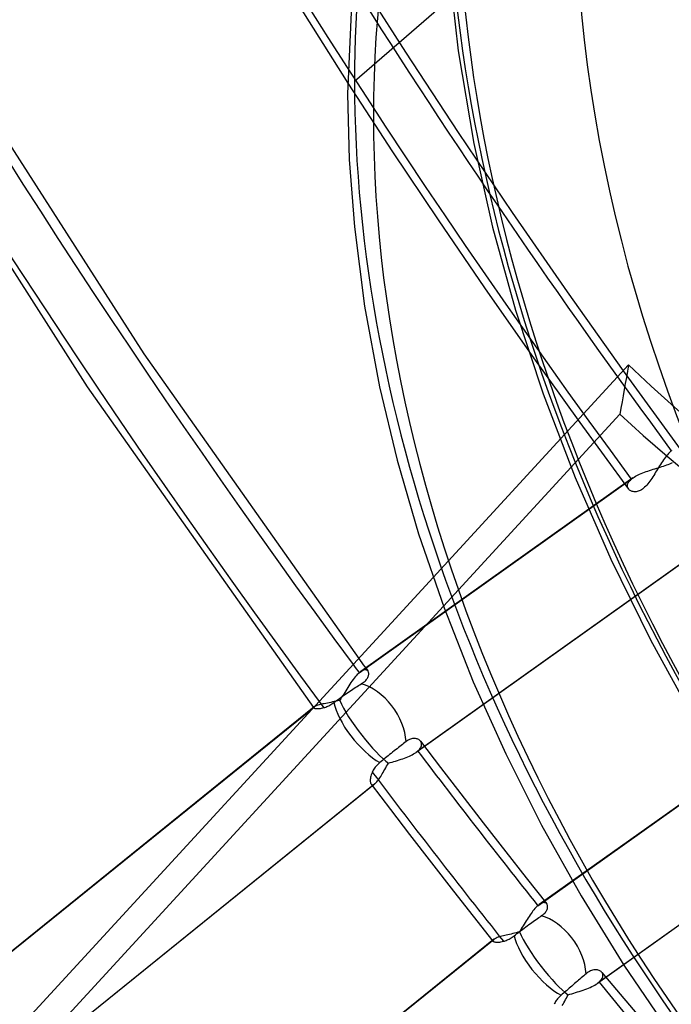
# Model space of a CAD drawing. Header units: millimetres. Extents: x -163 to 160, y -206 to 203.
# Tile 24 of 97: x -55 to -42, y -31 to -12. Entities that reach past the tile are written whole.
import ezdxf

# ---------------------------------------------------------------- set-up
doc = ezdxf.new("R2010")
doc.units = ezdxf.units.MM
doc.layers.add('MAIN-1', color=7, linetype='Continuous')
doc.layers.add('MAIN-2', color=7, linetype='Continuous')

msp = doc.modelspace()

# ---------------------------------------------------------------- linework, layer by layer
at = {"layer": 'MAIN-1'}
for p, q in [((-50.428, -9.992), (-48.379, -13.249)), ((-48.289, -11.348), (-48.381, -13.458)), ((-56.234, -12.452), (-52.343, -18.512)), ((-57.532, -12.763), (-53.445, -19.15)), ((-48.381, -13.458), (-48.348, -14.734)), ((-48.348, -14.734), (-48.25, -16.043)), ((-48.25, -16.043), (-48.051, -17.584)), ((-48.051, -17.584), (-47.76, -19.154)), ((-52.343, -18.512), (-48.165, -24.435)), ((-53.445, -19.15), (-49.042, -25.385)), ((-47.76, -19.154), (-47.419, -20.576)), ((-47.419, -20.576), (-47.001, -22.01)), ((-47.001, -22.01), (-46.507, -23.45)), ((-46.718, -22.861), (-55.044, -31.918)), ((-55.037, -32.686), (-46.518, -23.42)), ((-46.507, -23.45), (-45.937, -24.891)), ((-45.937, -24.891), (-45.308, -26.29)), ((-49.029, -25.374), (-58.344, -32.896)), ((-58.343, -32.897), (-49.033, -25.379)), ((-49.028, -25.374), (-49.029, -25.374)), ((-49.029, -25.374), (-49.029, -25.374)), ((-49.029, -25.374), (-49.029, -25.374)), ((-49.028, -25.373), (-49.028, -25.373)), ((-49.028, -25.373), (-49.028, -25.373)), ((-49.028, -25.373), (-49.028, -25.374)), ((-45.308, -26.29), (-44.61, -27.677)), ((-44.61, -27.677), (-43.843, -29.047)), ((-43.843, -29.047), (-43.01, -30.395)), ((-43.01, -30.395), (-42.123, -31.701))]:
    msp.add_line(p, q, dxfattribs=at)
for centre, major_axis, start_param, end_param in [((-0.5, -0.433), (86.414, -99.783), 0.713724, 3.388402), ((-27, -23.383), (-83.796, 96.759), 0, 2.284521), ((-27, -23.383), (83.141, -96.003), -3.141592, -0.857072), ((31.524, 27.3), (82.725, -95.523), -1.99457, -1.674191), ((-24, -20.785), (-18.052, 20.845), -0.857072, 2.284521)]:
    msp.add_ellipse(centre, major_axis=major_axis, ratio=0.75, start_param=start_param, end_param=end_param, dxfattribs=at)
at = {"layer": 'MAIN-2'}
for p, q in [((-48.247, -13.208), (-43.947, -9.484)), ((-48.262, -11.072), (-47.256, -12.647)), ((-46.412, -10.989), (-46.229, -12.623)), ((-46.229, -12.623), (-45.926, -14.421)), ((-47.256, -12.647), (-46.23, -14.21)), ((-48.379, -13.249), (-47.506, -14.583)), ((-46.23, -14.21), (-45.183, -15.763)), ((-45.926, -14.421), (-45.561, -16.05)), ((-47.506, -14.583), (-46.62, -15.909)), ((-45.183, -15.763), (-44.114, -17.307)), ((-46.62, -15.909), (-45.717, -17.228)), ((-45.561, -16.05), (-45.115, -17.662)), ((-45.717, -17.228), (-44.799, -18.541)), ((-44.114, -17.307), (-43.024, -18.841)), ((-45.115, -17.662), (-44.581, -19.286)), ((-44.799, -18.541), (-43.866, -19.845)), ((-42.919, -18.728), (-46.718, -22.861)), ((-43.024, -18.841), (-41.916, -20.362)), ((-44.581, -19.286), (-43.957, -20.917)), ((-46.518, -23.42), (-43.087, -19.687)), ((-43.866, -19.845), (-42.92, -21.141)), ((-42.162, -20.472), (-42.182, -20.496)), ((-42.143, -20.45), (-42.162, -20.472)), ((-42.124, -20.43), (-42.143, -20.45)), ((-42.106, -20.412), (-42.124, -20.43)), ((-42.087, -20.395), (-42.106, -20.412)), ((-42.082, -20.391), (-42.087, -20.395)), ((-42.298, -20.662), (-42.317, -20.692)), ((-42.279, -20.632), (-42.298, -20.662)), ((-42.259, -20.603), (-42.279, -20.632)), ((-42.24, -20.575), (-42.259, -20.603)), ((-42.22, -20.547), (-42.24, -20.575)), ((-42.201, -20.521), (-42.22, -20.547)), ((-42.206, -20.684), (-42.176, -20.672)), ((-42.182, -20.496), (-42.201, -20.521)), ((-42.176, -20.672), (-42.146, -20.661)), ((-42.146, -20.661), (-42.117, -20.648)), ((-42.117, -20.648), (-42.089, -20.635)), ((-42.089, -20.635), (-42.063, -20.621)), ((-42.76, -20.878), (-42.732, -20.864)), ((-42.732, -20.864), (-42.703, -20.851)), ((-42.703, -20.851), (-42.673, -20.838)), ((-42.673, -20.838), (-42.642, -20.825)), ((-42.642, -20.825), (-42.61, -20.813)), ((-42.61, -20.813), (-42.577, -20.801)), ((-42.577, -20.801), (-42.543, -20.79)), ((-42.543, -20.79), (-42.509, -20.778)), ((-42.509, -20.778), (-42.474, -20.767)), ((-42.474, -20.767), (-42.44, -20.757)), ((-42.44, -20.757), (-42.405, -20.746)), ((-42.411, -20.845), (-42.43, -20.875)), ((-42.393, -20.815), (-42.411, -20.845)), ((-42.405, -20.746), (-42.371, -20.736)), ((-42.374, -20.785), (-42.393, -20.815)), ((-42.355, -20.754), (-42.374, -20.785)), ((-42.371, -20.736), (-42.337, -20.726)), ((-42.336, -20.723), (-42.355, -20.754)), ((-42.337, -20.726), (-42.303, -20.716)), ((-42.317, -20.692), (-42.336, -20.723)), ((-42.303, -20.716), (-42.27, -20.705)), ((-42.27, -20.705), (-42.238, -20.695)), ((-42.238, -20.695), (-42.206, -20.684)), ((-48.157, -24.712), (-42.866, -20.948)), ((-42.833, -20.923), (-48.127, -24.689)), ((-43.957, -20.917), (-43.264, -22.504)), ((-42.94, -21.067), (-42.937, -21.051)), ((-42.937, -21.051), (-42.932, -21.034)), ((-42.932, -21.034), (-42.924, -21.017)), ((-42.924, -21.017), (-42.913, -21)), ((-42.913, -21), (-42.9, -20.983)), ((-42.9, -20.983), (-42.884, -20.965)), ((-42.884, -20.965), (-42.866, -20.948)), ((-42.866, -20.948), (-42.86, -20.944)), ((-42.86, -20.944), (-42.855, -20.94)), ((-42.855, -20.94), (-42.85, -20.935)), ((-42.85, -20.935), (-42.844, -20.931)), ((-42.844, -20.931), (-42.838, -20.927)), ((-42.838, -20.927), (-42.832, -20.922)), ((-42.832, -20.922), (-42.81, -20.907)), ((-42.81, -20.907), (-42.786, -20.893)), ((-42.786, -20.893), (-42.76, -20.878)), ((-42.545, -21.039), (-42.565, -21.063)), ((-42.525, -21.014), (-42.545, -21.039)), ((-42.505, -20.988), (-42.525, -21.014)), ((-42.486, -20.961), (-42.505, -20.988)), ((-42.467, -20.933), (-42.486, -20.961)), ((-42.449, -20.904), (-42.467, -20.933)), ((-42.43, -20.875), (-42.449, -20.904)), ((-42.941, -21.083), (-42.94, -21.067)), ((-42.939, -21.098), (-42.941, -21.083)), ((-42.935, -21.113), (-42.939, -21.098)), ((-42.929, -21.126), (-42.935, -21.113)), ((-42.921, -21.139), (-42.929, -21.126)), ((-42.912, -21.15), (-42.921, -21.139)), ((-42.901, -21.159), (-42.912, -21.15)), ((-42.889, -21.168), (-42.901, -21.159)), ((-42.876, -21.176), (-42.889, -21.168)), ((-42.862, -21.182), (-42.876, -21.176)), ((-42.846, -21.188), (-42.862, -21.182)), ((-42.829, -21.191), (-42.846, -21.188)), ((-42.811, -21.193), (-42.829, -21.191)), ((-42.793, -21.194), (-42.811, -21.193)), ((-42.773, -21.192), (-42.793, -21.194)), ((-42.754, -21.189), (-42.773, -21.192)), ((-42.733, -21.184), (-42.754, -21.189)), ((-42.712, -21.176), (-42.733, -21.184)), ((-42.691, -21.166), (-42.712, -21.176)), ((-42.669, -21.154), (-42.691, -21.166)), ((-42.648, -21.14), (-42.669, -21.154)), ((-42.627, -21.124), (-42.648, -21.14)), ((-42.606, -21.105), (-42.627, -21.124)), ((-42.585, -21.085), (-42.606, -21.105)), ((-42.565, -21.063), (-42.585, -21.085)), ((-41.757, -22.495), (-47.049, -26.26)), ((-41.727, -22.472), (-47.016, -26.234)), ((-43.264, -22.504), (-42.493, -24.075)), ((-42.493, -24.075), (-41.643, -25.628)), ((-48.165, -24.435), (-48.135, -24.475)), ((-48.135, -24.475), (-48.106, -24.516)), ((-48.132, -24.692), (-48.137, -24.696)), ((-48.127, -24.689), (-48.132, -24.692)), ((-48.111, -24.678), (-48.127, -24.689)), ((-48.095, -24.669), (-48.111, -24.678)), ((-48.106, -24.516), (-48.076, -24.556)), ((-48.08, -24.662), (-48.095, -24.669)), ((-48.065, -24.657), (-48.08, -24.662)), ((-48.076, -24.556), (-48.046, -24.597)), ((-48.052, -24.654), (-48.065, -24.657)), ((-48.039, -24.653), (-48.052, -24.654)), ((-48.046, -24.597), (-48.016, -24.637)), ((-48.027, -24.653), (-48.039, -24.653)), ((-48.017, -24.656), (-48.027, -24.653)), ((-48.007, -24.66), (-48.017, -24.656)), ((-48.016, -24.637), (-47.986, -24.677)), ((-47.998, -24.665), (-48.007, -24.66)), ((-47.991, -24.672), (-47.998, -24.665)), ((-47.984, -24.68), (-47.991, -24.672)), ((-47.979, -24.689), (-47.984, -24.68)), ((-47.975, -24.699), (-47.979, -24.689)), ((-48.297, -24.874), (-48.317, -24.903)), ((-48.276, -24.846), (-48.297, -24.874)), ((-48.256, -24.819), (-48.276, -24.846)), ((-48.235, -24.794), (-48.256, -24.819)), ((-48.215, -24.771), (-48.235, -24.794)), ((-48.195, -24.749), (-48.215, -24.771)), ((-48.176, -24.73), (-48.195, -24.749)), ((-48.157, -24.712), (-48.176, -24.73)), ((-48.152, -24.708), (-48.157, -24.712)), ((-48.147, -24.704), (-48.152, -24.708)), ((-48.142, -24.7), (-48.147, -24.704)), ((-48.137, -24.696), (-48.142, -24.7)), ((-48.059, -24.889), (-48.043, -24.875)), ((-48.043, -24.875), (-48.029, -24.86)), ((-48.029, -24.86), (-48.016, -24.846)), ((-48.016, -24.846), (-48.005, -24.831)), ((-48.005, -24.831), (-47.996, -24.816)), ((-47.996, -24.816), (-47.988, -24.802)), ((-47.988, -24.802), (-47.982, -24.787)), ((-47.982, -24.787), (-47.977, -24.773)), ((-47.977, -24.773), (-47.974, -24.759)), ((-47.973, -24.71), (-47.975, -24.699)), ((-47.974, -24.759), (-47.971, -24.746)), ((-47.971, -24.721), (-47.973, -24.71)), ((-47.971, -24.733), (-47.971, -24.721)), ((-47.971, -24.746), (-47.971, -24.733)), ((-48.418, -25.061), (-48.438, -25.093)), ((-48.398, -25.029), (-48.418, -25.061)), ((-48.378, -24.996), (-48.398, -25.029)), ((-48.358, -24.965), (-48.378, -24.996)), ((-48.365, -25.088), (-48.335, -25.068)), ((-48.337, -24.934), (-48.358, -24.965)), ((-48.317, -24.903), (-48.337, -24.934)), ((-48.335, -25.068), (-48.306, -25.049)), ((-48.306, -25.049), (-48.278, -25.03)), ((-48.278, -25.03), (-48.251, -25.013)), ((-48.251, -25.013), (-48.223, -24.995)), ((-48.223, -24.995), (-48.196, -24.978)), ((-48.196, -24.978), (-48.169, -24.961)), ((-48.169, -24.961), (-48.142, -24.945)), ((-48.142, -24.945), (-48.117, -24.93)), ((-48.117, -24.93), (-48.096, -24.916)), ((-48.096, -24.916), (-48.077, -24.903)), ((-48.077, -24.903), (-48.059, -24.889)), ((-48.606, -25.266), (-48.641, -25.273)), ((-48.622, -25.271), (-48.595, -25.251)), ((-48.571, -25.258), (-48.606, -25.266)), ((-48.595, -25.251), (-48.567, -25.23)), ((-48.536, -25.25), (-48.571, -25.258)), ((-48.567, -25.23), (-48.538, -25.21)), ((-48.538, -25.21), (-48.509, -25.189)), ((-48.516, -25.22), (-48.536, -25.25)), ((-48.497, -25.189), (-48.516, -25.22)), ((-48.509, -25.189), (-48.481, -25.169)), ((-48.477, -25.157), (-48.497, -25.189)), ((-48.481, -25.169), (-48.453, -25.149)), ((-48.458, -25.126), (-48.477, -25.157)), ((-48.438, -25.093), (-48.458, -25.126)), ((-48.453, -25.149), (-48.425, -25.129)), ((-48.425, -25.129), (-48.395, -25.109)), ((-48.395, -25.109), (-48.365, -25.088)), ((-49.042, -25.385), (-49.041, -25.386)), ((-49.041, -25.386), (-49.04, -25.388)), ((-49.04, -25.388), (-49.039, -25.389)), ((-49.039, -25.389), (-49.038, -25.391)), ((-49.036, -25.381), (-49.038, -25.385)), ((-49.038, -25.385), (-49.038, -25.388)), ((-49.038, -25.388), (-49.038, -25.391)), ((-49.038, -25.391), (-49.036, -25.394)), ((-49.038, -25.391), (-49.037, -25.392)), ((-49.037, -25.392), (-49.036, -25.394)), ((-49.033, -25.378), (-49.036, -25.381)), ((-49.036, -25.394), (-49.032, -25.398)), ((-49.033, -25.379), (-49.018, -25.367)), ((-49.029, -25.374), (-49.033, -25.378)), ((-49.032, -25.398), (-49.025, -25.401)), ((-49.026, -25.372), (-49.028, -25.373)), ((-49.025, -25.371), (-49.026, -25.372)), ((-49.023, -25.37), (-49.025, -25.371)), ((-49.025, -25.401), (-49.017, -25.404)), ((-49.022, -25.369), (-49.023, -25.37)), ((-49.02, -25.368), (-49.022, -25.369)), ((-49.018, -25.367), (-49.02, -25.368)), ((-49.007, -25.361), (-49.018, -25.367)), ((-49.017, -25.404), (-49.006, -25.406)), ((-48.993, -25.355), (-49.007, -25.361)), ((-49.006, -25.406), (-48.994, -25.408)), ((-48.994, -25.408), (-48.979, -25.409)), ((-48.977, -25.349), (-48.993, -25.355)), ((-48.979, -25.409), (-48.964, -25.41)), ((-48.958, -25.343), (-48.977, -25.349)), ((-48.964, -25.41), (-48.946, -25.409)), ((-48.937, -25.337), (-48.958, -25.343)), ((-48.946, -25.409), (-48.928, -25.407)), ((-48.915, -25.331), (-48.937, -25.337)), ((-48.928, -25.407), (-48.908, -25.405)), ((-48.89, -25.325), (-48.915, -25.331)), ((-48.908, -25.405), (-48.887, -25.401)), ((-48.863, -25.319), (-48.89, -25.325)), ((-48.887, -25.401), (-48.865, -25.396)), ((-48.865, -25.396), (-48.842, -25.39)), ((-48.835, -25.313), (-48.863, -25.319)), ((-48.842, -25.39), (-48.824, -25.385)), ((-48.805, -25.307), (-48.835, -25.313)), ((-48.824, -25.385), (-48.806, -25.378)), ((-48.806, -25.378), (-48.787, -25.371)), ((-48.774, -25.301), (-48.805, -25.307)), ((-48.787, -25.371), (-48.767, -25.363)), ((-48.742, -25.294), (-48.774, -25.301)), ((-48.767, -25.363), (-48.748, -25.353)), ((-48.748, -25.353), (-48.728, -25.343)), ((-48.709, -25.287), (-48.742, -25.294)), ((-48.728, -25.343), (-48.708, -25.332)), ((-48.675, -25.28), (-48.709, -25.287)), ((-48.708, -25.332), (-48.688, -25.319)), ((-48.688, -25.319), (-48.668, -25.306)), ((-48.641, -25.273), (-48.675, -25.28)), ((-48.668, -25.306), (-48.648, -25.291)), ((-48.648, -25.291), (-48.622, -25.271)), ((-39.361, -25.453), (-44.654, -29.217)), ((-44.683, -29.241), (-39.394, -25.478)), ((-47.202, -26.023), (-47.224, -26.036)), ((-47.181, -26.012), (-47.202, -26.023)), ((-47.16, -26.003), (-47.181, -26.012)), ((-47.139, -25.997), (-47.16, -26.003)), ((-47.118, -25.993), (-47.139, -25.997)), ((-47.098, -25.99), (-47.118, -25.993)), ((-47.079, -25.99), (-47.098, -25.99)), ((-47.061, -25.991), (-47.079, -25.99)), ((-47.044, -25.994), (-47.061, -25.991)), ((-47.028, -25.999), (-47.044, -25.994)), ((-47.013, -26.005), (-47.028, -25.999)), ((-46.999, -26.012), (-47.013, -26.005)), ((-46.986, -26.021), (-46.999, -26.012)), ((-46.975, -26.03), (-46.986, -26.021)), ((-46.965, -26.041), (-46.975, -26.03)), ((-47.449, -26.21), (-47.477, -26.233)), ((-47.421, -26.188), (-47.449, -26.21)), ((-47.395, -26.168), (-47.421, -26.188)), ((-47.369, -26.147), (-47.395, -26.168)), ((-47.343, -26.127), (-47.369, -26.147)), ((-47.317, -26.106), (-47.343, -26.127)), ((-47.292, -26.087), (-47.317, -26.106)), ((-47.268, -26.068), (-47.292, -26.087)), ((-47.245, -26.051), (-47.268, -26.068)), ((-47.224, -26.036), (-47.245, -26.051)), ((-47.016, -26.234), (-46.999, -26.218)), ((-46.999, -26.218), (-46.984, -26.202)), ((-46.984, -26.202), (-46.971, -26.186)), ((-46.971, -26.186), (-46.961, -26.17)), ((-46.956, -26.053), (-46.965, -26.041)), ((-46.962, -26.044), (-46.573, -26.556)), ((-46.961, -26.17), (-46.953, -26.154)), ((-46.95, -26.065), (-46.956, -26.053)), ((-46.953, -26.154), (-46.947, -26.138)), ((-46.945, -26.079), (-46.95, -26.065)), ((-46.947, -26.138), (-46.943, -26.122)), ((-46.942, -26.093), (-46.945, -26.079)), ((-46.943, -26.122), (-46.942, -26.107)), ((-46.942, -26.107), (-46.942, -26.093)), ((-47.702, -26.415), (-47.73, -26.437)), ((-47.674, -26.392), (-47.702, -26.415)), ((-47.646, -26.369), (-47.674, -26.392)), ((-47.618, -26.346), (-47.646, -26.369)), ((-47.591, -26.324), (-47.618, -26.346)), ((-47.564, -26.302), (-47.591, -26.324)), ((-47.535, -26.279), (-47.564, -26.302)), ((-47.506, -26.256), (-47.535, -26.279)), ((-47.477, -26.233), (-47.506, -26.256)), ((-47.413, -26.417), (-47.378, -26.406)), ((-47.378, -26.406), (-47.343, -26.395)), ((-47.343, -26.395), (-47.309, -26.383)), ((-47.309, -26.383), (-47.276, -26.371)), ((-47.276, -26.371), (-47.243, -26.359)), ((-47.243, -26.359), (-47.211, -26.346)), ((-47.211, -26.346), (-47.181, -26.333)), ((-47.181, -26.333), (-47.151, -26.319)), ((-47.151, -26.319), (-47.123, -26.305)), ((-47.123, -26.305), (-47.097, -26.29)), ((-47.097, -26.29), (-47.072, -26.275)), ((-47.072, -26.275), (-47.05, -26.26)), ((-47.05, -26.26), (-47.044, -26.256)), ((-47.044, -26.256), (-47.038, -26.251)), ((-47.038, -26.251), (-47.032, -26.247)), ((-47.032, -26.247), (-47.027, -26.243)), ((-47.027, -26.243), (-47.022, -26.238)), ((-47.022, -26.238), (-47.016, -26.234)), ((-47.882, -26.608), (-47.892, -26.627)), ((-47.87, -26.588), (-47.882, -26.608)), ((-47.858, -26.569), (-47.87, -26.588)), ((-47.844, -26.55), (-47.858, -26.569)), ((-47.829, -26.531), (-47.844, -26.55)), ((-47.813, -26.513), (-47.829, -26.531)), ((-47.795, -26.494), (-47.813, -26.513)), ((-47.776, -26.476), (-47.795, -26.494)), ((-47.756, -26.459), (-47.776, -26.476)), ((-47.73, -26.437), (-47.756, -26.459)), ((-47.674, -26.62), (-47.657, -26.591)), ((-47.657, -26.591), (-47.64, -26.561)), ((-47.64, -26.561), (-47.622, -26.531)), ((-47.622, -26.531), (-47.604, -26.5)), ((-47.604, -26.5), (-47.586, -26.47)), ((-47.586, -26.47), (-47.552, -26.459)), ((-47.552, -26.459), (-47.517, -26.449)), ((-47.517, -26.449), (-47.483, -26.438)), ((-47.483, -26.438), (-47.448, -26.428)), ((-47.448, -26.428), (-47.413, -26.417)), ((-46.573, -26.556), (-46.181, -27.067)), ((-47.937, -26.767), (-47.94, -26.788)), ((-47.94, -26.788), (-47.94, -26.808)), ((-47.934, -26.745), (-47.937, -26.767)), ((-47.928, -26.722), (-47.934, -26.745)), ((-47.921, -26.697), (-47.928, -26.722)), ((-47.912, -26.672), (-47.921, -26.697)), ((-47.901, -26.646), (-47.912, -26.672)), ((-47.892, -26.627), (-47.901, -26.646)), ((-47.798, -26.814), (-47.783, -26.795)), ((-47.783, -26.795), (-47.769, -26.774)), ((-47.769, -26.774), (-47.754, -26.752)), ((-47.754, -26.752), (-47.738, -26.728)), ((-47.738, -26.728), (-47.722, -26.702)), ((-47.722, -26.702), (-47.707, -26.676)), ((-47.707, -26.676), (-47.69, -26.648)), ((-47.69, -26.648), (-47.674, -26.62)), ((-47.867, -26.882), (-57.241, -34.453)), ((-47.851, -26.871), (-57.227, -34.443)), ((-47.94, -26.808), (-47.94, -26.826)), ((-47.94, -26.826), (-47.938, -26.842)), ((-47.938, -26.842), (-47.934, -26.856)), ((-47.934, -26.856), (-47.93, -26.868)), ((-47.93, -26.868), (-47.924, -26.878)), ((-47.924, -26.878), (-47.917, -26.885)), ((-47.924, -26.878), (-47.55, -27.369)), ((-47.917, -26.885), (-47.909, -26.89)), ((-47.909, -26.89), (-47.9, -26.892)), ((-47.9, -26.892), (-47.89, -26.892)), ((-47.89, -26.892), (-47.879, -26.888)), ((-47.879, -26.888), (-47.867, -26.882)), ((-47.867, -26.882), (-47.864, -26.881)), ((-47.864, -26.881), (-47.862, -26.879)), ((-47.862, -26.879), (-47.859, -26.877)), ((-47.859, -26.877), (-47.856, -26.875)), ((-47.856, -26.875), (-47.854, -26.873)), ((-47.854, -26.873), (-47.851, -26.871)), ((-47.851, -26.871), (-47.838, -26.86)), ((-47.838, -26.86), (-47.825, -26.847)), ((-47.825, -26.847), (-47.812, -26.832)), ((-47.812, -26.832), (-47.798, -26.814)), ((-38.229, -26.985), (-43.523, -30.751)), ((-38.199, -26.962), (-43.49, -30.725)), ((-46.181, -27.067), (-45.746, -27.631)), ((-47.55, -27.369), (-47.175, -27.859)), ((-45.746, -27.631), (-45.308, -28.193)), ((-47.175, -27.859), (-46.749, -28.41)), ((-45.308, -28.193), (-44.91, -28.699)), ((-46.749, -28.41), (-46.321, -28.959)), ((-44.91, -28.699), (-44.51, -29.204)), ((-46.321, -28.959), (-45.94, -29.444)), ((-44.72, -29.276), (-44.739, -29.296)), ((-44.702, -29.257), (-44.72, -29.276)), ((-44.683, -29.241), (-44.702, -29.257)), ((-44.678, -29.236), (-44.683, -29.241)), ((-44.673, -29.232), (-44.678, -29.236)), ((-44.668, -29.228), (-44.673, -29.232)), ((-44.663, -29.224), (-44.668, -29.228)), ((-44.658, -29.221), (-44.663, -29.224)), ((-44.654, -29.217), (-44.658, -29.221)), ((-44.638, -29.207), (-44.654, -29.217)), ((-44.624, -29.199), (-44.638, -29.207)), ((-44.61, -29.192), (-44.624, -29.199)), ((-44.596, -29.187), (-44.61, -29.192)), ((-44.583, -29.183), (-44.596, -29.187)), ((-44.571, -29.181), (-44.583, -29.183)), ((-44.559, -29.181), (-44.571, -29.181)), ((-44.549, -29.182), (-44.559, -29.181)), ((-44.539, -29.184), (-44.549, -29.182)), ((-44.53, -29.188), (-44.539, -29.184)), ((-44.522, -29.193), (-44.53, -29.188)), ((-44.514, -29.199), (-44.522, -29.193)), ((-44.508, -29.207), (-44.514, -29.199)), ((-44.503, -29.215), (-44.508, -29.207)), ((-44.499, -29.225), (-44.503, -29.215)), ((-44.495, -29.235), (-44.499, -29.225)), ((-44.498, -29.298), (-44.495, -29.284)), ((-44.494, -29.247), (-44.495, -29.235)), ((-44.495, -29.284), (-44.493, -29.271)), ((-44.493, -29.259), (-44.494, -29.247)), ((-44.493, -29.271), (-44.493, -29.259)), ((-45.94, -29.444), (-45.557, -29.928)), ((-44.873, -29.477), (-44.892, -29.507)), ((-44.854, -29.448), (-44.873, -29.477)), ((-44.835, -29.42), (-44.854, -29.448)), ((-44.815, -29.392), (-44.835, -29.42)), ((-44.796, -29.366), (-44.815, -29.392)), ((-44.777, -29.341), (-44.796, -29.366)), ((-44.758, -29.318), (-44.777, -29.341)), ((-44.739, -29.296), (-44.758, -29.318)), ((-44.69, -29.491), (-44.664, -29.473)), ((-44.664, -29.473), (-44.639, -29.456)), ((-44.639, -29.456), (-44.615, -29.44)), ((-44.615, -29.44), (-44.596, -29.427)), ((-44.596, -29.427), (-44.579, -29.413)), ((-44.579, -29.413), (-44.563, -29.399)), ((-44.563, -29.399), (-44.549, -29.384)), ((-44.549, -29.384), (-44.536, -29.37)), ((-44.536, -29.37), (-44.526, -29.355)), ((-44.526, -29.355), (-44.516, -29.341)), ((-44.516, -29.341), (-44.509, -29.326)), ((-44.509, -29.326), (-44.503, -29.312)), ((-44.503, -29.312), (-44.498, -29.298)), ((-44.986, -29.66), (-45.004, -29.69)), ((-44.967, -29.629), (-44.986, -29.66)), ((-44.948, -29.599), (-44.967, -29.629)), ((-44.93, -29.568), (-44.948, -29.599)), ((-44.946, -29.675), (-44.916, -29.653)), ((-44.911, -29.537), (-44.93, -29.568)), ((-44.916, -29.653), (-44.887, -29.631)), ((-44.892, -29.507), (-44.911, -29.537)), ((-44.887, -29.631), (-44.857, -29.609)), ((-44.857, -29.609), (-44.827, -29.588)), ((-44.827, -29.588), (-44.799, -29.568)), ((-44.799, -29.568), (-44.772, -29.548)), ((-44.772, -29.548), (-44.745, -29.529)), ((-44.745, -29.529), (-44.717, -29.51)), ((-44.717, -29.51), (-44.69, -29.491)), ((-45.472, -29.862), (-45.491, -29.869)), ((-45.452, -29.855), (-45.472, -29.862)), ((-45.429, -29.848), (-45.452, -29.855)), ((-45.406, -29.841), (-45.429, -29.848)), ((-45.38, -29.834), (-45.406, -29.841)), ((-45.353, -29.827), (-45.38, -29.834)), ((-45.325, -29.82), (-45.353, -29.827)), ((-45.296, -29.813), (-45.325, -29.82)), ((-45.266, -29.806), (-45.296, -29.813)), ((-45.235, -29.799), (-45.266, -29.806)), ((-45.204, -29.791), (-45.235, -29.799)), ((-45.171, -29.783), (-45.204, -29.791)), ((-45.201, -29.867), (-45.181, -29.855)), ((-45.181, -29.855), (-45.162, -29.841)), ((-45.139, -29.775), (-45.171, -29.783)), ((-45.162, -29.841), (-45.143, -29.826)), ((-45.143, -29.826), (-45.116, -29.805)), ((-45.106, -29.767), (-45.139, -29.775)), ((-45.116, -29.805), (-45.088, -29.784)), ((-45.074, -29.758), (-45.106, -29.767)), ((-45.088, -29.784), (-45.06, -29.761)), ((-45.041, -29.749), (-45.074, -29.758)), ((-45.06, -29.761), (-45.031, -29.739)), ((-45.022, -29.72), (-45.041, -29.749)), ((-45.031, -29.739), (-45.002, -29.717)), ((-45.004, -29.69), (-45.022, -29.72)), ((-45.002, -29.717), (-44.974, -29.696)), ((-44.974, -29.696), (-44.946, -29.675)), ((-45.547, -29.898), (-54.925, -37.472)), ((-54.908, -37.46), (-45.534, -29.889)), ((-45.557, -29.909), (-45.56, -29.914)), ((-45.56, -29.914), (-45.56, -29.919)), ((-45.56, -29.919), (-45.559, -29.924)), ((-45.559, -29.924), (-45.557, -29.928)), ((-45.553, -29.904), (-45.557, -29.909)), ((-45.557, -29.928), (-45.551, -29.934)), ((-45.547, -29.898), (-45.553, -29.904)), ((-45.551, -29.934), (-45.543, -29.938)), ((-45.545, -29.897), (-45.547, -29.898)), ((-45.543, -29.895), (-45.545, -29.897)), ((-45.541, -29.894), (-45.543, -29.895)), ((-45.543, -29.938), (-45.532, -29.942)), ((-45.538, -29.892), (-45.541, -29.894)), ((-45.536, -29.891), (-45.538, -29.892)), ((-45.534, -29.889), (-45.536, -29.891)), ((-45.521, -29.882), (-45.534, -29.889)), ((-45.532, -29.942), (-45.519, -29.945)), ((-45.507, -29.876), (-45.521, -29.882)), ((-45.519, -29.945), (-45.503, -29.948)), ((-45.491, -29.869), (-45.507, -29.876)), ((-45.503, -29.948), (-45.486, -29.949)), ((-45.486, -29.949), (-45.467, -29.95)), ((-45.467, -29.95), (-45.446, -29.949)), ((-45.446, -29.949), (-45.424, -29.947)), ((-45.424, -29.947), (-45.401, -29.944)), ((-45.401, -29.944), (-45.376, -29.939)), ((-45.376, -29.939), (-45.351, -29.933)), ((-45.351, -29.933), (-45.333, -29.928)), ((-45.333, -29.928), (-45.315, -29.922)), ((-45.315, -29.922), (-45.296, -29.915)), ((-45.296, -29.915), (-45.278, -29.907)), ((-45.278, -29.907), (-45.259, -29.899)), ((-45.259, -29.899), (-45.24, -29.889)), ((-45.24, -29.889), (-45.22, -29.879)), ((-45.22, -29.879), (-45.201, -29.867)), ((-43.815, -30.623), (-43.84, -30.644)), ((-43.791, -30.602), (-43.815, -30.623)), ((-43.768, -30.582), (-43.791, -30.602)), ((-43.745, -30.563), (-43.768, -30.582)), ((-43.724, -30.546), (-43.745, -30.563)), ((-43.703, -30.531), (-43.724, -30.546)), ((-43.681, -30.518), (-43.703, -30.531)), ((-43.66, -30.507), (-43.681, -30.518)), ((-43.639, -30.499), (-43.66, -30.507)), ((-43.618, -30.492), (-43.639, -30.499)), ((-43.597, -30.488), (-43.618, -30.492)), ((-43.577, -30.486), (-43.597, -30.488)), ((-43.558, -30.485), (-43.577, -30.486)), ((-43.54, -30.486), (-43.558, -30.485)), ((-43.523, -30.489), (-43.54, -30.486)), ((-43.507, -30.493), (-43.523, -30.489)), ((-43.491, -30.499), (-43.507, -30.493)), ((-43.477, -30.506), (-43.491, -30.499)), ((-43.464, -30.514), (-43.477, -30.506)), ((-43.452, -30.523), (-43.464, -30.514)), ((-43.442, -30.533), (-43.452, -30.523)), ((-43.433, -30.546), (-43.442, -30.533)), ((-43.439, -30.537), (-38.396, -36.463)), ((-43.425, -30.559), (-43.433, -30.546)), ((-43.42, -30.574), (-43.425, -30.559)), ((-43.424, -30.638), (-43.419, -30.621)), ((-43.417, -30.589), (-43.42, -30.574)), ((-43.419, -30.621), (-43.417, -30.605)), ((-43.417, -30.605), (-43.417, -30.589)), ((-44.023, -30.802), (-44.049, -30.825)), ((-43.995, -30.779), (-44.023, -30.802)), ((-43.968, -30.755), (-43.995, -30.779)), ((-43.941, -30.731), (-43.968, -30.755)), ((-43.914, -30.708), (-43.941, -30.731)), ((-43.889, -30.687), (-43.914, -30.708)), ((-43.864, -30.666), (-43.889, -30.687)), ((-43.84, -30.644), (-43.864, -30.666)), ((-43.664, -30.828), (-43.632, -30.814)), ((-43.632, -30.814), (-43.602, -30.799)), ((-43.602, -30.799), (-43.574, -30.783)), ((-43.574, -30.783), (-43.548, -30.768)), ((-43.548, -30.768), (-43.524, -30.751)), ((-43.524, -30.751), (-43.518, -30.747)), ((-43.518, -30.747), (-43.512, -30.743)), ((-43.512, -30.743), (-43.506, -30.738)), ((-43.506, -30.738), (-43.501, -30.734)), ((-43.501, -30.734), (-43.496, -30.73)), ((-43.496, -30.73), (-43.49, -30.725)), ((-43.49, -30.725), (-43.472, -30.708)), ((-43.472, -30.708), (-43.456, -30.69)), ((-43.456, -30.69), (-43.442, -30.673)), ((-43.442, -30.673), (-43.432, -30.655)), ((-43.432, -30.655), (-43.424, -30.638)), ((-44.25, -30.999), (-44.267, -31.016)), ((-44.231, -30.983), (-44.25, -30.999)), ((-44.207, -30.961), (-44.231, -30.983)), ((-44.181, -30.939), (-44.207, -30.961)), ((-44.155, -30.916), (-44.181, -30.939)), ((-44.128, -30.893), (-44.155, -30.916)), ((-44.101, -30.87), (-44.128, -30.893)), ((-44.128, -31.036), (-44.111, -31.005)), ((-44.111, -31.005), (-44.094, -30.974)), ((-44.075, -30.847), (-44.101, -30.87)), ((-44.094, -30.974), (-44.059, -30.963)), ((-44.049, -30.825), (-44.075, -30.847)), ((-44.059, -30.963), (-44.023, -30.951)), ((-44.023, -30.951), (-43.986, -30.94)), ((-43.986, -30.94), (-43.95, -30.929)), ((-43.95, -30.929), (-43.913, -30.918)), ((-43.913, -30.918), (-43.876, -30.906)), ((-43.876, -30.906), (-43.839, -30.894)), ((-43.839, -30.894), (-43.802, -30.882)), ((-43.802, -30.882), (-43.766, -30.869)), ((-43.766, -30.869), (-43.731, -30.856)), ((-43.731, -30.856), (-43.697, -30.842)), ((-43.697, -30.842), (-43.664, -30.828)), ((-44.358, -31.14), (-44.367, -31.158)), ((-44.348, -31.122), (-44.358, -31.14)), ((-44.337, -31.104), (-44.348, -31.122)), ((-44.325, -31.087), (-44.337, -31.104)), ((-44.313, -31.069), (-44.325, -31.087)), ((-44.299, -31.051), (-44.313, -31.069)), ((-44.283, -31.033), (-44.299, -31.051)), ((-44.267, -31.016), (-44.283, -31.033)), ((-44.207, -31.182), (-44.192, -31.155)), ((-44.192, -31.155), (-44.177, -31.126)), ((-44.177, -31.126), (-44.161, -31.097)), ((-44.161, -31.097), (-44.145, -31.067)), ((-44.145, -31.067), (-44.128, -31.036))]:
    msp.add_line(p, q, dxfattribs=at)
for centre, major_axis, ratio, start_param, end_param in [((0, 0), (-85.76, 99.027), 0.75, -2.427868, 0.713724), ((31.524, 27.3), (-83.557, 96.483), 0.75, 0.713724, 1.470488), ((31.524, 27.3), (-77.072, 88.995), 0.75, 0.713724, 1.466754), ((31.524, 27.3), (-70.587, 81.507), 0.75, 0.713724, 1.463779), ((31.524, 27.3), (-64.102, 74.018), 0.75, 0.713724, 1.460202), ((0, 0), (-85.76, 99.027), 0.75, 0.713724, 3.855317), ((-0.5, -0.433), (86.414, -99.783), 0.75, -2.427868, -0.246809), ((-2.5, -2.165), (-83.796, 96.759), 0.75, 0.713724, 2.284521), ((-23.5, -20.352), (-18.707, 21.601), 0.75, 0, 0.713724), ((31.524, 27.3), (69.755, -80.546), 0.75, -1.843857, -1.678235), ((-19.2, -16.628), (-20.458, 23.623), 0.75, 0.474038, 2.284521), ((-18.95, -16.411), (-20.785, 24.001), 0.75, 0.713724, 2.284521), ((-19.2, -16.628), (18.707, -21.601), 0.75, -2.427868, -0.000014), ((31.524, 27.3), (76.24, -88.035), 0.75, -1.770048, -1.675191), ((-23.5, -20.352), (-18.707, 21.601), 0.75, 0.713724, 2.284521), ((-28.853, -24.988), (-6.659, -45.023), 0.3272, -1.661744, -1.640297), ((-11.691, -10.125), (37.318, -5.52), 0.560297, -2.474319, -1.177086), ((-12.309, -10.66), (37.318, -5.52), 0.560297, -2.452872, -1.153581), ((31.524, 27.3), (82.725, -95.523), 0.75, -1.674191, -1.672625), ((-47.997, -25.765), (-0.552, 0.776), 0.65974, -1.507724, -0.663865), ((-47.997, -25.765), (0.576, -0.759), 0.194416, -2.453897, -0.554756), ((-47.997, -25.765), (0.598, -0.741), 0.378671, -2.526215, -0.758567), ((-47.997, -25.765), (-0.552, 0.776), 0.65974, -2.349158, -1.507724), ((31.524, 27.3), (82.725, -95.523), 0.75, -1.657546, -1.627394), ((31.524, 27.3), (-83.557, 96.483), 0.75, 1.482806, 1.515439), ((-44.498, -30.275), (-0.552, 0.776), 0.65974, -1.507724, -0.66629), ((-44.498, -30.275), (0.598, -0.741), 0.378671, -2.485427, -0.717779), ((-44.498, -30.275), (0.576, -0.759), 0.194416, -2.472563, -0.573423), ((-44.498, -30.275), (-0.552, 0.776), 0.65974, -2.351582, -1.507724), ((31.524, 27.3), (82.725, -95.523), 0.75, -1.612315, -1.244379)]:
    msp.add_ellipse(centre, major_axis=major_axis, ratio=ratio, start_param=start_param, end_param=end_param, dxfattribs=at)

doc.saveas('drawing.dxf')
